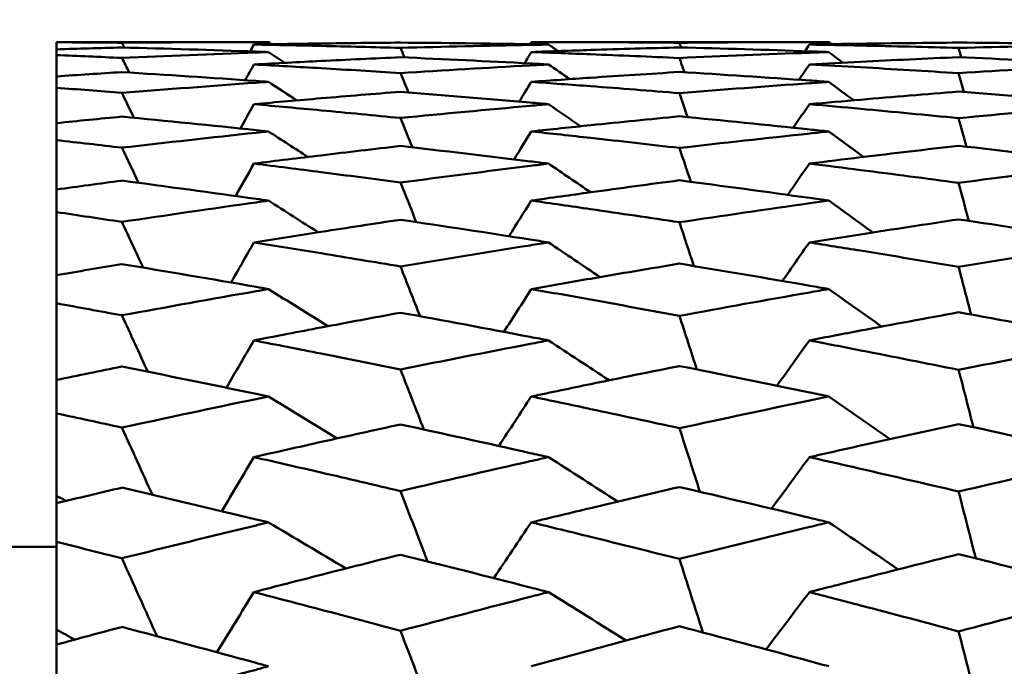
# Model space of a CAD drawing. Header units: millimetres. Extents: x 188 to 1913, y 148 to 2839.
# Tile 164 of 211: x 770.17 to 774.08, y 401.88 to 404.45. Entities that reach past the tile are written whole.
import ezdxf

# ---------------------------------------------------------------- set-up
doc = ezdxf.new("R2010")
doc.units = ezdxf.units.MM
doc.header["$LTSCALE"] = 10
doc.layers.add('Widoczne (ISO)', color=7, linetype='Continuous', lineweight=50)

msp = doc.modelspace()

# ---------------------------------------------------------------- linework, layer by layer
at = {"layer": 'Widoczne (ISO)'}
for p, q in [((770.3188, 404.3574), (770.3188, 404.3566)), ((770.3188, 404.3574), (771.1591, 404.3574)), ((770.3188, 404.3285), (770.3188, 404.3566)), ((772.2018, 404.3574), (773.3816, 404.3574)), ((770.3188, 404.3285), (770.3188, 404.3058)), ((770.3188, 404.2215), (770.3188, 404.3058)), ((770.3188, 404.2215), (770.3188, 404.1763)), ((770.3188, 404.0361), (770.3188, 404.1763)), ((770.3188, 404.0361), (770.3188, 403.9686)), ((770.3188, 403.7731), (770.3188, 403.9686)), ((770.3188, 403.7731), (770.3188, 403.6834)), ((770.3188, 403.4335), (770.3188, 403.6834)), ((770.3188, 403.4335), (770.3188, 403.322)), ((770.3188, 403.0186), (770.3188, 403.322)), ((770.3188, 403.0186), (770.3188, 402.8858)), ((770.3188, 402.5596), (770.3188, 402.8858)), ((770.3188, 402.53), (770.3188, 402.5596)), ((770.3188, 402.53), (770.3188, 402.3764)), ((769.3188, 402.3574), (770.3188, 402.3574)), ((770.3188, 402.0291), (770.3188, 402.3764)), ((770.3188, 401.9697), (770.3188, 402.0291)), ((770.3188, 401.9697), (770.3188, 401.796))]:
    msp.add_line(p, q, dxfattribs=at)
msp.add_circle((807.3512, 384.3574), 50, dxfattribs=at)
for points, knots in [([(770.3188, 404.3566), (770.4047, 404.3562), (770.4906, 404.3555), (770.577, 404.3547), (770.5776, 404.3547), (770.5781, 404.3547)], [0, 0, 0, 0, 0.02969567, 0.02969567, 0.02988021, 0.02988021, 0.02988021, 0.02988021]), ([(770.5781, 404.3547), (770.7554, 404.3564), (770.9327, 404.3573), (771.1264, 404.3574), (771.1428, 404.3574), (771.1591, 404.3574)], [0.0297954, 0.0297954, 0.0297954, 0.0297954, 0.09092493, 0.09092493, 0.09655955, 0.09655955, 0.09655955, 0.09655955]), ([(771.6827, 404.3552), (771.5779, 404.3543), (771.473, 404.3532), (771.2793, 404.3505), (771.1903, 404.3491), (771.1014, 404.3475)], [0.02528165, 0.02528165, 0.02528165, 0.02528165, 0.06150593, 0.06150593, 0.09223152, 0.09223152, 0.09223152, 0.09223152]), ([(771.1014, 404.3475), (771.1903, 404.3459), (771.2792, 404.3442), (771.473, 404.3398), (771.5779, 404.3372), (771.6827, 404.3344)], [0.03078053, 0.03078053, 0.03078053, 0.03078053, 0.06149921, 0.06149921, 0.09773041, 0.09773041, 0.09773041, 0.09773041]), ([(772.2701, 404.3475), (772.246, 404.348), (772.2218, 404.3484), (772.026, 404.3516), (771.8544, 404.3538), (771.6827, 404.3552)], [0.0806421, 0.0806421, 0.0806421, 0.0806421, 0.08897282, 0.08897282, 0.14811965, 0.14811965, 0.14811965, 0.14811965]), ([(771.6827, 404.3344), (771.8543, 404.339), (772.0258, 404.343), (772.2216, 404.3467), (772.2459, 404.3471), (772.2701, 404.3475)], [0.02983351, 0.02983351, 0.02983351, 0.02983351, 0.0889495, 0.0889495, 0.09731113, 0.09731113, 0.09731113, 0.09731113]), ([(772.2018, 404.3574), (772.2803, 404.3574), (772.3587, 404.3573), (772.5545, 404.3565), (772.6719, 404.3557), (772.7893, 404.3546)], [0.03448054, 0.03448054, 0.03448054, 0.03448054, 0.06157222, 0.06157222, 0.10209717, 0.10209717, 0.10209717, 0.10209717]), ([(772.7893, 404.3546), (772.9615, 404.3562), (773.1337, 404.3572), (773.3311, 404.3574), (773.3563, 404.3574), (773.3816, 404.3574)], [0.02530969, 0.02530969, 0.02530969, 0.02530969, 0.08465152, 0.08465152, 0.09334823, 0.09334823, 0.09334823, 0.09334823]), ([(773.8967, 404.3553), (773.767, 404.3542), (773.6373, 404.3527), (773.4399, 404.3499), (773.3722, 404.3488), (773.3046, 404.3475)], [0.01681985, 0.01681985, 0.01681985, 0.01681985, 0.06159108, 0.06159108, 0.08495433, 0.08495433, 0.08495433, 0.08495433]), ([(773.3046, 404.3475), (773.3722, 404.3463), (773.4399, 404.345), (773.6373, 404.3408), (773.767, 404.3377), (773.8967, 404.3341)], [0.03825175, 0.03825175, 0.03825175, 0.03825175, 0.06160817, 0.06160817, 0.10638617, 0.10638617, 0.10638617, 0.10638617]), ([(774.4925, 404.3475), (774.467, 404.348), (774.4415, 404.3484), (774.2429, 404.3517), (774.0698, 404.3539), (773.8967, 404.3553)], [0.07138254, 0.07138254, 0.07138254, 0.07138254, 0.08018544, 0.08018544, 0.13983561, 0.13983561, 0.13983561, 0.13983561]), ([(773.8967, 404.3341), (774.0697, 404.3388), (774.2427, 404.3428), (774.4413, 404.3466), (774.4669, 404.3471), (774.4925, 404.3475)], [0.02053386, 0.02053386, 0.02053386, 0.02053386, 0.08016461, 0.08016461, 0.08898694, 0.08898694, 0.08898694, 0.08898694]), ([(770.5781, 404.3359), (770.5776, 404.3359), (770.577, 404.3359), (770.4906, 404.3336), (770.4047, 404.3311), (770.3188, 404.3285)], [0.02951568, 0.02951568, 0.02951568, 0.02951568, 0.02969929, 0.02969929, 0.05939589, 0.05939589, 0.05939589, 0.05939589]), ([(771.1591, 404.3179), (771.1429, 404.3185), (771.1267, 404.3191), (770.933, 404.3258), (770.7555, 404.3312), (770.5781, 404.3359)], [0.0853813, 0.0853813, 0.0853813, 0.0853813, 0.09097809, 0.09097809, 0.15214536, 0.15214536, 0.15214536, 0.15214536]), ([(770.5781, 404.2946), (770.7554, 404.3025), (770.9327, 404.3097), (771.1264, 404.3168), (771.1428, 404.3174), (771.1591, 404.3179)], [0.0297954, 0.0297954, 0.0297954, 0.0297954, 0.09092493, 0.09092493, 0.09655955, 0.09655955, 0.09655955, 0.09655955]), ([(772.7893, 404.3362), (772.6719, 404.3331), (772.5546, 404.3297), (772.3587, 404.3234), (772.2803, 404.3208), (772.2018, 404.3179)], [0.02104899, 0.02104899, 0.02104899, 0.02104899, 0.0615671, 0.0615671, 0.08866561, 0.08866561, 0.08866561, 0.08866561]), ([(772.2018, 404.3179), (772.2803, 404.3151), (772.3587, 404.3122), (772.5545, 404.3044), (772.6719, 404.2994), (772.7893, 404.2941)], [0.03448054, 0.03448054, 0.03448054, 0.03448054, 0.06157222, 0.06157222, 0.10209717, 0.10209717, 0.10209717, 0.10209717]), ([(773.3816, 404.3179), (773.3564, 404.3188), (773.3312, 404.3197), (773.1338, 404.3265), (772.9615, 404.3317), (772.7893, 404.3362)], [0.07597559, 0.07597559, 0.07597559, 0.07597559, 0.08464777, 0.08464777, 0.14401425, 0.14401425, 0.14401425, 0.14401425]), ([(772.7893, 404.2941), (772.9615, 404.3019), (773.1337, 404.3089), (773.3311, 404.3161), (773.3563, 404.317), (773.3816, 404.3179)], [0.02530969, 0.02530969, 0.02530969, 0.02530969, 0.08465152, 0.08465152, 0.09334823, 0.09334823, 0.09334823, 0.09334823]), ([(770.3188, 404.3058), (770.4047, 404.3023), (770.4906, 404.2986), (770.577, 404.2946), (770.5776, 404.2946), (770.5781, 404.2946)], [0, 0, 0, 0, 0.02969567, 0.02969567, 0.02988021, 0.02988021, 0.02988021, 0.02988021]), ([(771.6827, 404.2972), (771.5779, 404.2925), (771.473, 404.2876), (771.2793, 404.278), (771.1903, 404.2734), (771.1014, 404.2686)], [0.02528165, 0.02528165, 0.02528165, 0.02528165, 0.06150593, 0.06150593, 0.09223152, 0.09223152, 0.09223152, 0.09223152]), ([(772.2701, 404.2686), (772.246, 404.2699), (772.2218, 404.2712), (772.026, 404.2814), (771.8544, 404.2896), (771.6827, 404.2972)], [0.0806421, 0.0806421, 0.0806421, 0.0806421, 0.08897282, 0.08897282, 0.14811965, 0.14811965, 0.14811965, 0.14811965]), ([(773.8967, 404.2975), (773.767, 404.2918), (773.6373, 404.2857), (773.4399, 404.2758), (773.3722, 404.2723), (773.3046, 404.2686)], [0.01681985, 0.01681985, 0.01681985, 0.01681985, 0.06159108, 0.06159108, 0.08495433, 0.08495433, 0.08495433, 0.08495433]), ([(774.4925, 404.2686), (774.467, 404.27), (774.4415, 404.2714), (774.2429, 404.2817), (774.0698, 404.29), (773.8967, 404.2975)], [0.07138254, 0.07138254, 0.07138254, 0.07138254, 0.08018544, 0.08018544, 0.13983561, 0.13983561, 0.13983561, 0.13983561]), ([(770.5781, 404.2382), (770.5776, 404.2382), (770.577, 404.2382), (770.4906, 404.2328), (770.4047, 404.2272), (770.3188, 404.2215)], [0.02951568, 0.02951568, 0.02951568, 0.02951568, 0.02969929, 0.02969929, 0.05939589, 0.05939589, 0.05939589, 0.05939589]), ([(771.1591, 404.1997), (771.1429, 404.2009), (771.1267, 404.202), (770.933, 404.2156), (770.7555, 404.2273), (770.5781, 404.2382)], [0.0853813, 0.0853813, 0.0853813, 0.0853813, 0.09097809, 0.09097809, 0.15214536, 0.15214536, 0.15214536, 0.15214536]), ([(771.1014, 404.2686), (771.1903, 404.2639), (771.2792, 404.2589), (771.473, 404.2476), (771.5779, 404.2413), (771.6827, 404.2346)], [0.03078053, 0.03078053, 0.03078053, 0.03078053, 0.06149921, 0.06149921, 0.09773041, 0.09773041, 0.09773041, 0.09773041]), ([(771.6827, 404.2346), (771.8543, 404.2454), (772.0258, 404.2554), (772.2216, 404.2661), (772.2459, 404.2674), (772.2701, 404.2686)], [0.02983351, 0.02983351, 0.02983351, 0.02983351, 0.0889495, 0.0889495, 0.09731113, 0.09731113, 0.09731113, 0.09731113]), ([(772.7893, 404.2389), (772.6719, 404.2316), (772.5546, 404.224), (772.3587, 404.2108), (772.2803, 404.2053), (772.2018, 404.1997)], [0.02104899, 0.02104899, 0.02104899, 0.02104899, 0.0615671, 0.0615671, 0.08866561, 0.08866561, 0.08866561, 0.08866561]), ([(773.3816, 404.1997), (773.3564, 404.2015), (773.3312, 404.2033), (773.1338, 404.217), (772.9615, 404.2283), (772.7893, 404.2389)], [0.07597559, 0.07597559, 0.07597559, 0.07597559, 0.08464777, 0.08464777, 0.14401425, 0.14401425, 0.14401425, 0.14401425]), ([(773.3046, 404.2686), (773.3722, 404.265), (773.4399, 404.2613), (773.6373, 404.2501), (773.767, 404.2423), (773.8967, 404.2341)], [0.03825175, 0.03825175, 0.03825175, 0.03825175, 0.06160817, 0.06160817, 0.10638617, 0.10638617, 0.10638617, 0.10638617]), ([(773.8967, 404.2341), (774.0697, 404.245), (774.2427, 404.2551), (774.4413, 404.2659), (774.4669, 404.2673), (774.4925, 404.2686)], [0.02053386, 0.02053386, 0.02053386, 0.02053386, 0.08016461, 0.08016461, 0.08898694, 0.08898694, 0.08898694, 0.08898694]), ([(770.5781, 404.1558), (770.7554, 404.17), (770.9327, 404.1835), (771.1264, 404.1974), (771.1428, 404.1985), (771.1591, 404.1997)], [0.0297954, 0.0297954, 0.0297954, 0.0297954, 0.09092493, 0.09092493, 0.09655955, 0.09655955, 0.09655955, 0.09655955]), ([(772.2018, 404.1997), (772.2803, 404.1941), (772.3587, 404.1883), (772.5545, 404.1736), (772.6719, 404.1644), (772.7893, 404.155)], [0.03448054, 0.03448054, 0.03448054, 0.03448054, 0.06157222, 0.06157222, 0.10209717, 0.10209717, 0.10209717, 0.10209717]), ([(772.7893, 404.155), (772.9615, 404.1688), (773.1337, 404.1819), (773.3311, 404.1961), (773.3563, 404.1979), (773.3816, 404.1997)], [0.02530969, 0.02530969, 0.02530969, 0.02530969, 0.08465152, 0.08465152, 0.09334823, 0.09334823, 0.09334823, 0.09334823]), ([(770.3188, 404.1763), (770.4047, 404.1697), (770.4906, 404.1629), (770.577, 404.1559), (770.5776, 404.1558), (770.5781, 404.1558)], [0, 0, 0, 0, 0.02969567, 0.02969567, 0.02988021, 0.02988021, 0.02988021, 0.02988021]), ([(771.6827, 404.1604), (771.5779, 404.152), (771.473, 404.1434), (771.2793, 404.1269), (771.1903, 404.1191), (771.1014, 404.1112)], [0.02528165, 0.02528165, 0.02528165, 0.02528165, 0.06150593, 0.06150593, 0.09223152, 0.09223152, 0.09223152, 0.09223152]), ([(772.2701, 404.1112), (772.246, 404.1133), (772.2218, 404.1154), (772.026, 404.1325), (771.8544, 404.1468), (771.6827, 404.1604)], [0.0806421, 0.0806421, 0.0806421, 0.0806421, 0.08897282, 0.08897282, 0.14811965, 0.14811965, 0.14811965, 0.14811965]), ([(773.8967, 404.1611), (773.767, 404.1508), (773.6373, 404.1401), (773.4399, 404.1231), (773.3722, 404.1172), (773.3046, 404.1112)], [0.01681985, 0.01681985, 0.01681985, 0.01681985, 0.06159108, 0.06159108, 0.08495433, 0.08495433, 0.08495433, 0.08495433]), ([(774.4925, 404.1112), (774.467, 404.1134), (774.4415, 404.1157), (774.2429, 404.133), (774.0698, 404.1474), (773.8967, 404.1611)], [0.07138254, 0.07138254, 0.07138254, 0.07138254, 0.08018544, 0.08018544, 0.13983561, 0.13983561, 0.13983561, 0.13983561]), ([(771.1014, 404.1112), (771.1903, 404.1032), (771.2792, 404.0951), (771.473, 404.0769), (771.5779, 404.0668), (771.6827, 404.0565)], [0.03078053, 0.03078053, 0.03078053, 0.03078053, 0.06149921, 0.06149921, 0.09773041, 0.09773041, 0.09773041, 0.09773041]), ([(771.6827, 404.0565), (771.8543, 404.0733), (772.0258, 404.0893), (772.2216, 404.1069), (772.2459, 404.109), (772.2701, 404.1112)], [0.02983351, 0.02983351, 0.02983351, 0.02983351, 0.0889495, 0.0889495, 0.09731113, 0.09731113, 0.09731113, 0.09731113]), ([(773.3046, 404.1112), (773.3722, 404.1052), (773.4399, 404.099), (773.6373, 404.0808), (773.767, 404.0684), (773.8967, 404.0557)], [0.03825175, 0.03825175, 0.03825175, 0.03825175, 0.06160817, 0.06160817, 0.10638617, 0.10638617, 0.10638617, 0.10638617]), ([(773.8967, 404.0557), (774.0697, 404.0726), (774.2427, 404.0888), (774.4413, 404.1066), (774.4669, 404.1089), (774.4925, 404.1112)], [0.02053386, 0.02053386, 0.02053386, 0.02053386, 0.08016461, 0.08016461, 0.08898694, 0.08898694, 0.08898694, 0.08898694]), ([(770.5781, 404.0621), (770.5776, 404.0621), (770.577, 404.062), (770.4906, 404.0535), (770.4047, 404.0449), (770.3188, 404.0361)], [0.02951568, 0.02951568, 0.02951568, 0.02951568, 0.02969929, 0.02969929, 0.05939589, 0.05939589, 0.05939589, 0.05939589]), ([(771.1591, 404.0032), (771.1429, 404.0049), (771.1267, 404.0066), (770.933, 404.027), (770.7555, 404.0449), (770.5781, 404.0621)], [0.0853813, 0.0853813, 0.0853813, 0.0853813, 0.09097809, 0.09097809, 0.15214536, 0.15214536, 0.15214536, 0.15214536]), ([(772.7893, 404.0631), (772.6719, 404.0517), (772.5546, 404.04), (772.3587, 404.0198), (772.2803, 404.0115), (772.2018, 404.0032)], [0.02104899, 0.02104899, 0.02104899, 0.02104899, 0.0615671, 0.0615671, 0.08866561, 0.08866561, 0.08866561, 0.08866561]), ([(773.3816, 404.0032), (773.3564, 404.0058), (773.3312, 404.0085), (773.1338, 404.0292), (772.9615, 404.0465), (772.7893, 404.0631)], [0.07597559, 0.07597559, 0.07597559, 0.07597559, 0.08464777, 0.08464777, 0.14401425, 0.14401425, 0.14401425, 0.14401425]), ([(770.5781, 403.9389), (770.7554, 403.9593), (770.9327, 403.979), (771.1264, 403.9997), (771.1428, 404.0014), (771.1591, 404.0032)], [0.0297954, 0.0297954, 0.0297954, 0.0297954, 0.09092493, 0.09092493, 0.09655955, 0.09655955, 0.09655955, 0.09655955]), ([(772.2018, 404.0032), (772.2803, 403.9948), (772.3587, 403.9862), (772.5545, 403.9646), (772.6719, 403.9513), (772.7893, 403.9377)], [0.03448054, 0.03448054, 0.03448054, 0.03448054, 0.06157222, 0.06157222, 0.10209717, 0.10209717, 0.10209717, 0.10209717]), ([(772.7893, 403.9377), (772.9615, 403.9575), (773.1337, 403.9766), (773.3311, 403.9978), (773.3563, 404.0005), (773.3816, 404.0032)], [0.02530969, 0.02530969, 0.02530969, 0.02530969, 0.08465152, 0.08465152, 0.09334823, 0.09334823, 0.09334823, 0.09334823]), ([(770.3188, 403.9686), (770.4047, 403.9589), (770.4906, 403.9491), (770.577, 403.939), (770.5776, 403.9389), (770.5781, 403.9389)], [0, 0, 0, 0, 0.02969567, 0.02969567, 0.02988021, 0.02988021, 0.02988021, 0.02988021]), ([(771.6827, 403.9455), (771.5779, 403.9334), (771.473, 403.9211), (771.2793, 403.8977), (771.1903, 403.8868), (771.1014, 403.8757)], [0.02528165, 0.02528165, 0.02528165, 0.02528165, 0.06150593, 0.06150593, 0.09223152, 0.09223152, 0.09223152, 0.09223152]), ([(772.2701, 403.8757), (772.246, 403.8787), (772.2218, 403.8817), (772.026, 403.9056), (771.8544, 403.9259), (771.6827, 403.9455)], [0.0806421, 0.0806421, 0.0806421, 0.0806421, 0.08897282, 0.08897282, 0.14811965, 0.14811965, 0.14811965, 0.14811965]), ([(773.8967, 403.9465), (773.767, 403.9316), (773.6373, 403.9163), (773.4399, 403.8924), (773.3722, 403.8842), (773.3046, 403.8757)], [0.01681985, 0.01681985, 0.01681985, 0.01681985, 0.06159108, 0.06159108, 0.08495433, 0.08495433, 0.08495433, 0.08495433]), ([(774.4925, 403.8757), (774.467, 403.8789), (774.4415, 403.882), (774.2429, 403.9063), (774.0698, 403.9268), (773.8967, 403.9465)], [0.07138254, 0.07138254, 0.07138254, 0.07138254, 0.08018544, 0.08018544, 0.13983561, 0.13983561, 0.13983561, 0.13983561]), ([(771.1014, 403.8757), (771.1903, 403.8647), (771.2792, 403.8534), (771.473, 403.8284), (771.5779, 403.8146), (771.6827, 403.8006)], [0.03078053, 0.03078053, 0.03078053, 0.03078053, 0.06149921, 0.06149921, 0.09773041, 0.09773041, 0.09773041, 0.09773041]), ([(771.6827, 403.8006), (771.8543, 403.8233), (772.0258, 403.8454), (772.2216, 403.8697), (772.2459, 403.8728), (772.2701, 403.8757)], [0.02983351, 0.02983351, 0.02983351, 0.02983351, 0.0889495, 0.0889495, 0.09731113, 0.09731113, 0.09731113, 0.09731113]), ([(773.3046, 403.8757), (773.3722, 403.8673), (773.4399, 403.8588), (773.6373, 403.8337), (773.767, 403.8168), (773.8967, 403.7995)], [0.03825175, 0.03825175, 0.03825175, 0.03825175, 0.06160817, 0.06160817, 0.10638617, 0.10638617, 0.10638617, 0.10638617]), ([(773.8967, 403.7995), (774.0697, 403.8224), (774.2427, 403.8447), (774.4413, 403.8694), (774.4669, 403.8726), (774.4925, 403.8757)], [0.02053386, 0.02053386, 0.02053386, 0.02053386, 0.08016461, 0.08016461, 0.08898694, 0.08898694, 0.08898694, 0.08898694]), ([(770.5781, 403.8082), (770.5776, 403.8082), (770.577, 403.8081), (770.4906, 403.7966), (770.4047, 403.7849), (770.3188, 403.7731)], [0.02951568, 0.02951568, 0.02951568, 0.02951568, 0.02969929, 0.02969929, 0.05939589, 0.05939589, 0.05939589, 0.05939589]), ([(771.1591, 403.7291), (771.1429, 403.7314), (771.1267, 403.7336), (770.933, 403.7607), (770.7555, 403.7849), (770.5781, 403.8082)], [0.0853813, 0.0853813, 0.0853813, 0.0853813, 0.09097809, 0.09097809, 0.15214536, 0.15214536, 0.15214536, 0.15214536]), ([(772.7893, 403.8096), (772.6719, 403.7941), (772.5546, 403.7782), (772.3587, 403.7512), (772.2803, 403.7402), (772.2018, 403.7291)], [0.02104899, 0.02104899, 0.02104899, 0.02104899, 0.0615671, 0.0615671, 0.08866561, 0.08866561, 0.08866561, 0.08866561]), ([(773.3816, 403.7291), (773.3564, 403.7326), (773.3312, 403.7361), (773.1338, 403.7637), (772.9615, 403.787), (772.7893, 403.8096)], [0.07597559, 0.07597559, 0.07597559, 0.07597559, 0.08464777, 0.08464777, 0.14401425, 0.14401425, 0.14401425, 0.14401425]), ([(770.5781, 403.6447), (770.7554, 403.6712), (770.9327, 403.6971), (771.1264, 403.7245), (771.1428, 403.7268), (771.1591, 403.7291)], [0.0297954, 0.0297954, 0.0297954, 0.0297954, 0.09092493, 0.09092493, 0.09655955, 0.09655955, 0.09655955, 0.09655955]), ([(772.2018, 403.7291), (772.2803, 403.7179), (772.3587, 403.7067), (772.5545, 403.6782), (772.6719, 403.6608), (772.7893, 403.6431)], [0.03448054, 0.03448054, 0.03448054, 0.03448054, 0.06157222, 0.06157222, 0.10209717, 0.10209717, 0.10209717, 0.10209717]), ([(772.7893, 403.6431), (772.9615, 403.6689), (773.1337, 403.694), (773.3311, 403.722), (773.3563, 403.7255), (773.3816, 403.7291)], [0.02530969, 0.02530969, 0.02530969, 0.02530969, 0.08465152, 0.08465152, 0.09334823, 0.09334823, 0.09334823, 0.09334823]), ([(770.3188, 403.6834), (770.4047, 403.6708), (770.4906, 403.6579), (770.577, 403.6448), (770.5776, 403.6448), (770.5781, 403.6447)], [0, 0, 0, 0, 0.02969567, 0.02969567, 0.02988021, 0.02988021, 0.02988021, 0.02988021]), ([(771.6827, 403.6533), (771.5779, 403.6375), (771.473, 403.6215), (771.2793, 403.5915), (771.1903, 403.5775), (771.1014, 403.5633)], [0.02528165, 0.02528165, 0.02528165, 0.02528165, 0.06150593, 0.06150593, 0.09223152, 0.09223152, 0.09223152, 0.09223152]), ([(772.2701, 403.5633), (772.246, 403.5671), (772.2218, 403.5709), (772.026, 403.6016), (771.8544, 403.6278), (771.6827, 403.6533)], [0.0806421, 0.0806421, 0.0806421, 0.0806421, 0.08897282, 0.08897282, 0.14811965, 0.14811965, 0.14811965, 0.14811965]), ([(773.8967, 403.6546), (773.767, 403.6352), (773.6373, 403.6154), (773.4399, 403.5847), (773.3722, 403.574), (773.3046, 403.5633)], [0.01681985, 0.01681985, 0.01681985, 0.01681985, 0.06159108, 0.06159108, 0.08495433, 0.08495433, 0.08495433, 0.08495433]), ([(774.4925, 403.5633), (774.467, 403.5673), (774.4415, 403.5713), (774.2429, 403.6024), (774.0698, 403.6289), (773.8967, 403.6546)], [0.07138254, 0.07138254, 0.07138254, 0.07138254, 0.08018544, 0.08018544, 0.13983561, 0.13983561, 0.13983561, 0.13983561]), ([(771.1014, 403.5633), (771.1903, 403.5491), (771.2792, 403.5347), (771.473, 403.503), (771.5779, 403.4856), (771.6827, 403.468)], [0.03078053, 0.03078053, 0.03078053, 0.03078053, 0.06149921, 0.06149921, 0.09773041, 0.09773041, 0.09773041, 0.09773041]), ([(771.6827, 403.468), (771.8543, 403.4966), (772.0258, 403.5245), (772.2216, 403.5556), (772.2459, 403.5595), (772.2701, 403.5633)], [0.02983351, 0.02983351, 0.02983351, 0.02983351, 0.0889495, 0.0889495, 0.09731113, 0.09731113, 0.09731113, 0.09731113]), ([(773.3046, 403.5633), (773.3722, 403.5525), (773.4399, 403.5417), (773.6373, 403.5097), (773.767, 403.4883), (773.8967, 403.4665)], [0.03825175, 0.03825175, 0.03825175, 0.03825175, 0.06160817, 0.06160817, 0.10638617, 0.10638617, 0.10638617, 0.10638617]), ([(773.8967, 403.4665), (774.0697, 403.4954), (774.2427, 403.5236), (774.4413, 403.5552), (774.4669, 403.5592), (774.4925, 403.5633)], [0.02053386, 0.02053386, 0.02053386, 0.02053386, 0.08016461, 0.08016461, 0.08898694, 0.08898694, 0.08898694, 0.08898694]), ([(770.5781, 403.4776), (770.5776, 403.4775), (770.577, 403.4774), (770.4906, 403.4629), (770.4047, 403.4483), (770.3188, 403.4335)], [0.02951568, 0.02951568, 0.02951568, 0.02951568, 0.02969929, 0.02969929, 0.05939589, 0.05939589, 0.05939589, 0.05939589]), ([(771.1591, 403.3785), (771.1429, 403.3814), (771.1267, 403.3842), (770.933, 403.4179), (770.7555, 403.4481), (770.5781, 403.4776)], [0.0853813, 0.0853813, 0.0853813, 0.0853813, 0.09097809, 0.09097809, 0.15214536, 0.15214536, 0.15214536, 0.15214536]), ([(772.7893, 403.4793), (772.6719, 403.4597), (772.5546, 403.4398), (772.3587, 403.4061), (772.2803, 403.3924), (772.2018, 403.3785)], [0.02104899, 0.02104899, 0.02104899, 0.02104899, 0.0615671, 0.0615671, 0.08866561, 0.08866561, 0.08866561, 0.08866561]), ([(773.3816, 403.3785), (773.3564, 403.3829), (773.3312, 403.3873), (773.1338, 403.4216), (772.9615, 403.4508), (772.7893, 403.4793)], [0.07597559, 0.07597559, 0.07597559, 0.07597559, 0.08464777, 0.08464777, 0.14401425, 0.14401425, 0.14401425, 0.14401425]), ([(770.5781, 403.2744), (770.7554, 403.3069), (770.9327, 403.3388), (771.1264, 403.3728), (771.1428, 403.3757), (771.1591, 403.3785)], [0.0297954, 0.0297954, 0.0297954, 0.0297954, 0.09092493, 0.09092493, 0.09655955, 0.09655955, 0.09655955, 0.09655955]), ([(772.2018, 403.3785), (772.2803, 403.3647), (772.3587, 403.3507), (772.5545, 403.3155), (772.6719, 403.2941), (772.7893, 403.2724)], [0.03448054, 0.03448054, 0.03448054, 0.03448054, 0.06157222, 0.06157222, 0.10209717, 0.10209717, 0.10209717, 0.10209717]), ([(772.7893, 403.2724), (772.9615, 403.304), (773.1337, 403.335), (773.3311, 403.3697), (773.3563, 403.3741), (773.3816, 403.3785)], [0.02530969, 0.02530969, 0.02530969, 0.02530969, 0.08465152, 0.08465152, 0.09334823, 0.09334823, 0.09334823, 0.09334823]), ([(770.3188, 403.322), (770.4047, 403.3064), (770.4906, 403.2906), (770.577, 403.2745), (770.5776, 403.2744), (770.5781, 403.2744)], [0, 0, 0, 0, 0.02969567, 0.02969567, 0.02988021, 0.02988021, 0.02988021, 0.02988021]), ([(771.6827, 403.2849), (771.5779, 403.2656), (771.473, 403.246), (771.2793, 403.2093), (771.1903, 403.1922), (771.1014, 403.175)], [0.02528165, 0.02528165, 0.02528165, 0.02528165, 0.06150593, 0.06150593, 0.09223152, 0.09223152, 0.09223152, 0.09223152]), ([(772.2701, 403.175), (772.246, 403.1797), (772.2218, 403.1843), (772.026, 403.2216), (771.8544, 403.2536), (771.6827, 403.2849)], [0.0806421, 0.0806421, 0.0806421, 0.0806421, 0.08897282, 0.08897282, 0.14811965, 0.14811965, 0.14811965, 0.14811965]), ([(773.8967, 403.2865), (773.767, 403.2627), (773.6373, 403.2385), (773.4399, 403.201), (773.3722, 403.1881), (773.3046, 403.175)], [0.01681985, 0.01681985, 0.01681985, 0.01681985, 0.06159108, 0.06159108, 0.08495433, 0.08495433, 0.08495433, 0.08495433]), ([(774.4925, 403.175), (774.467, 403.1799), (774.4415, 403.1848), (774.2429, 403.2226), (774.0698, 403.2549), (773.8967, 403.2865)], [0.07138254, 0.07138254, 0.07138254, 0.07138254, 0.08018544, 0.08018544, 0.13983561, 0.13983561, 0.13983561, 0.13983561]), ([(771.1014, 403.175), (771.1903, 403.1578), (771.2792, 403.1404), (771.473, 403.1021), (771.5779, 403.0811), (771.6827, 403.0599)], [0.03078053, 0.03078053, 0.03078053, 0.03078053, 0.06149921, 0.06149921, 0.09773041, 0.09773041, 0.09773041, 0.09773041]), ([(771.6827, 403.0599), (771.8543, 403.0943), (772.0258, 403.128), (772.2216, 403.1657), (772.2459, 403.1704), (772.2701, 403.175)], [0.02983351, 0.02983351, 0.02983351, 0.02983351, 0.0889495, 0.0889495, 0.09731113, 0.09731113, 0.09731113, 0.09731113]), ([(773.3046, 403.175), (773.3722, 403.162), (773.4399, 403.1488), (773.6373, 403.1102), (773.767, 403.0844), (773.8967, 403.0582)], [0.03825175, 0.03825175, 0.03825175, 0.03825175, 0.06160817, 0.06160817, 0.10638617, 0.10638617, 0.10638617, 0.10638617]), ([(773.8967, 403.0582), (774.0697, 403.0929), (774.2427, 403.1269), (774.4413, 403.1652), (774.4669, 403.1701), (774.4925, 403.175)], [0.02053386, 0.02053386, 0.02053386, 0.02053386, 0.08016461, 0.08016461, 0.08898694, 0.08898694, 0.08898694, 0.08898694]), ([(770.5781, 403.0715), (770.5776, 403.0714), (770.577, 403.0713), (770.4906, 403.0538), (770.4047, 403.0363), (770.3188, 403.0186)], [0.02951568, 0.02951568, 0.02951568, 0.02951568, 0.02969929, 0.02969929, 0.05939589, 0.05939589, 0.05939589, 0.05939589]), ([(771.1591, 402.9529), (771.1429, 402.9563), (771.1267, 402.9597), (770.933, 402.9999), (770.7555, 403.036), (770.5781, 403.0715)], [0.0853813, 0.0853813, 0.0853813, 0.0853813, 0.09097809, 0.09097809, 0.15214536, 0.15214536, 0.15214536, 0.15214536]), ([(772.7893, 403.0736), (772.6719, 403.05), (772.5546, 403.0261), (772.3587, 402.9857), (772.2803, 402.9694), (772.2018, 402.9529)], [0.02104899, 0.02104899, 0.02104899, 0.02104899, 0.0615671, 0.0615671, 0.08866561, 0.08866561, 0.08866561, 0.08866561]), ([(773.3816, 402.9529), (773.3564, 402.9582), (773.3312, 402.9634), (773.1338, 403.0043), (772.9615, 403.0393), (772.7893, 403.0736)], [0.07597559, 0.07597559, 0.07597559, 0.07597559, 0.08464777, 0.08464777, 0.14401425, 0.14401425, 0.14401425, 0.14401425]), ([(770.5781, 402.8294), (770.7554, 402.8679), (770.9327, 402.9056), (771.1264, 402.9461), (771.1428, 402.9495), (771.1591, 402.9529)], [0.0297954, 0.0297954, 0.0297954, 0.0297954, 0.09092493, 0.09092493, 0.09655955, 0.09655955, 0.09655955, 0.09655955]), ([(772.2018, 402.9529), (772.2803, 402.9365), (772.3587, 402.9199), (772.5545, 402.8781), (772.6719, 402.8527), (772.7893, 402.8271)], [0.03448054, 0.03448054, 0.03448054, 0.03448054, 0.06157222, 0.06157222, 0.10209717, 0.10209717, 0.10209717, 0.10209717]), ([(772.7893, 402.8271), (772.9615, 402.8644), (773.1337, 402.9011), (773.3311, 402.9424), (773.3563, 402.9477), (773.3816, 402.9529)], [0.02530969, 0.02530969, 0.02530969, 0.02530969, 0.08465152, 0.08465152, 0.09334823, 0.09334823, 0.09334823, 0.09334823]), ([(770.3188, 402.8858), (770.4047, 402.8673), (770.4906, 402.8486), (770.577, 402.8296), (770.5776, 402.8295), (770.5781, 402.8294)], [0, 0, 0, 0, 0.02969567, 0.02969567, 0.02988021, 0.02988021, 0.02988021, 0.02988021]), ([(771.6827, 402.8419), (771.5779, 402.819), (771.473, 402.7959), (771.2793, 402.7527), (771.1903, 402.7327), (771.1014, 402.7125)], [0.02528165, 0.02528165, 0.02528165, 0.02528165, 0.06150593, 0.06150593, 0.09223152, 0.09223152, 0.09223152, 0.09223152]), ([(772.2701, 402.7125), (772.246, 402.7179), (772.2218, 402.7233), (772.026, 402.7671), (771.8544, 402.8048), (771.6827, 402.8419)], [0.0806421, 0.0806421, 0.0806421, 0.0806421, 0.08897282, 0.08897282, 0.14811965, 0.14811965, 0.14811965, 0.14811965]), ([(773.8967, 402.8437), (773.767, 402.8156), (773.6373, 402.787), (773.4399, 402.743), (773.3722, 402.7278), (773.3046, 402.7125)], [0.01681985, 0.01681985, 0.01681985, 0.01681985, 0.06159108, 0.06159108, 0.08495433, 0.08495433, 0.08495433, 0.08495433]), ([(774.4925, 402.7125), (774.467, 402.7182), (774.4415, 402.724), (774.2429, 402.7684), (774.0698, 402.8064), (773.8967, 402.8437)], [0.07138254, 0.07138254, 0.07138254, 0.07138254, 0.08018544, 0.08018544, 0.13983561, 0.13983561, 0.13983561, 0.13983561]), ([(771.1014, 402.7125), (771.1903, 402.6923), (771.2792, 402.672), (771.473, 402.6272), (771.5779, 402.6028), (771.6827, 402.5781)], [0.03078053, 0.03078053, 0.03078053, 0.03078053, 0.06149921, 0.06149921, 0.09773041, 0.09773041, 0.09773041, 0.09773041]), ([(771.6827, 402.5781), (771.8543, 402.6181), (772.0258, 402.6574), (772.2216, 402.7016), (772.2459, 402.7071), (772.2701, 402.7125)], [0.02983351, 0.02983351, 0.02983351, 0.02983351, 0.0889495, 0.0889495, 0.09731113, 0.09731113, 0.09731113, 0.09731113]), ([(773.3046, 402.7125), (773.3722, 402.6972), (773.4399, 402.6818), (773.6373, 402.6366), (773.767, 402.6065), (773.8967, 402.5761)], [0.03825175, 0.03825175, 0.03825175, 0.03825175, 0.06160817, 0.06160817, 0.10638617, 0.10638617, 0.10638617, 0.10638617]), ([(773.8967, 402.5761), (774.0697, 402.6164), (774.2427, 402.6561), (774.4413, 402.701), (774.4669, 402.7068), (774.4925, 402.7125)], [0.02053386, 0.02053386, 0.02053386, 0.02053386, 0.08016461, 0.08016461, 0.08898694, 0.08898694, 0.08898694, 0.08898694]), ([(770.5781, 402.5915), (770.5776, 402.5914), (770.577, 402.5913), (770.4906, 402.5709), (770.4047, 402.5505), (770.3188, 402.53)], [0.02951568, 0.02951568, 0.02951568, 0.02951568, 0.02969929, 0.02969929, 0.05939589, 0.05939589, 0.05939589, 0.05939589]), ([(771.1591, 402.454), (771.1429, 402.4579), (771.1267, 402.4618), (770.933, 402.5083), (770.7555, 402.5502), (770.5781, 402.5915)], [0.0853813, 0.0853813, 0.0853813, 0.0853813, 0.09097809, 0.09097809, 0.15214536, 0.15214536, 0.15214536, 0.15214536]), ([(772.7893, 402.594), (772.6719, 402.5665), (772.5546, 402.5388), (772.3587, 402.4919), (772.2803, 402.473), (772.2018, 402.454)], [0.02104899, 0.02104899, 0.02104899, 0.02104899, 0.0615671, 0.0615671, 0.08866561, 0.08866561, 0.08866561, 0.08866561]), ([(773.3816, 402.454), (773.3564, 402.46), (773.3312, 402.4661), (773.1338, 402.5134), (772.9615, 402.554), (772.7893, 402.594)], [0.07597559, 0.07597559, 0.07597559, 0.07597559, 0.08464777, 0.08464777, 0.14401425, 0.14401425, 0.14401425, 0.14401425]), ([(770.5781, 402.3115), (770.7554, 402.3557), (770.9327, 402.3993), (771.1264, 402.4461), (771.1428, 402.45), (771.1591, 402.454)], [0.0297954, 0.0297954, 0.0297954, 0.0297954, 0.09092493, 0.09092493, 0.09655955, 0.09655955, 0.09655955, 0.09655955]), ([(772.2018, 402.454), (772.2803, 402.4349), (772.3587, 402.4157), (772.5545, 402.3675), (772.6719, 402.3383), (772.7893, 402.3089)], [0.03448054, 0.03448054, 0.03448054, 0.03448054, 0.06157222, 0.06157222, 0.10209717, 0.10209717, 0.10209717, 0.10209717]), ([(772.7893, 402.3089), (772.9615, 402.3518), (773.1337, 402.394), (773.3311, 402.4418), (773.3563, 402.4479), (773.3816, 402.454)], [0.02530969, 0.02530969, 0.02530969, 0.02530969, 0.08465152, 0.08465152, 0.09334823, 0.09334823, 0.09334823, 0.09334823]), ([(770.3188, 402.3764), (770.4047, 402.3551), (770.4906, 402.3336), (770.577, 402.3118), (770.5776, 402.3116), (770.5781, 402.3115)], [0, 0, 0, 0, 0.02969567, 0.02969567, 0.02988021, 0.02988021, 0.02988021, 0.02988021]), ([(771.6827, 402.3259), (771.5779, 402.2996), (771.473, 402.273), (771.2793, 402.2235), (771.1903, 402.2006), (771.1014, 402.1775)], [0.02528165, 0.02528165, 0.02528165, 0.02528165, 0.06150593, 0.06150593, 0.09223152, 0.09223152, 0.09223152, 0.09223152]), ([(772.2701, 402.1775), (772.246, 402.1837), (772.2218, 402.1899), (772.026, 402.24), (771.8544, 402.2832), (771.6827, 402.3259)], [0.0806421, 0.0806421, 0.0806421, 0.0806421, 0.08897282, 0.08897282, 0.14811965, 0.14811965, 0.14811965, 0.14811965]), ([(773.8967, 402.328), (773.767, 402.2956), (773.6373, 402.2629), (773.4399, 402.2124), (773.3722, 402.195), (773.3046, 402.1775)], [0.01681985, 0.01681985, 0.01681985, 0.01681985, 0.06159108, 0.06159108, 0.08495433, 0.08495433, 0.08495433, 0.08495433]), ([(774.4925, 402.1775), (774.467, 402.1841), (774.4415, 402.1906), (774.2429, 402.2414), (774.0698, 402.285), (773.8967, 402.328)], [0.07138254, 0.07138254, 0.07138254, 0.07138254, 0.08018544, 0.08018544, 0.13983561, 0.13983561, 0.13983561, 0.13983561]), ([(771.1014, 402.1775), (771.1903, 402.1545), (771.2792, 402.1312), (771.473, 402.0802), (771.5779, 402.0524), (771.6827, 402.0243)], [0.03078053, 0.03078053, 0.03078053, 0.03078053, 0.06149921, 0.06149921, 0.09773041, 0.09773041, 0.09773041, 0.09773041]), ([(771.6827, 402.0243), (771.8543, 402.0698), (772.0258, 402.1146), (772.2216, 402.1651), (772.2459, 402.1713), (772.2701, 402.1775)], [0.02983351, 0.02983351, 0.02983351, 0.02983351, 0.0889495, 0.0889495, 0.09731113, 0.09731113, 0.09731113, 0.09731113]), ([(773.3046, 402.1775), (773.3722, 402.1601), (773.4399, 402.1425), (773.6373, 402.0909), (773.767, 402.0566), (773.8967, 402.022)], [0.03825175, 0.03825175, 0.03825175, 0.03825175, 0.06160817, 0.06160817, 0.10638617, 0.10638617, 0.10638617, 0.10638617]), ([(773.8967, 402.022), (774.0697, 402.0679), (774.2427, 402.1132), (774.4413, 402.1644), (774.4669, 402.171), (774.4925, 402.1775)], [0.02053386, 0.02053386, 0.02053386, 0.02053386, 0.08016461, 0.08016461, 0.08898694, 0.08898694, 0.08898694, 0.08898694]), ([(770.5781, 402.0396), (770.5776, 402.0395), (770.577, 402.0393), (770.4906, 402.0162), (770.4047, 401.993), (770.3188, 401.9697)], [0.02951568, 0.02951568, 0.02951568, 0.02951568, 0.02969929, 0.02969929, 0.05939589, 0.05939589, 0.05939589, 0.05939589]), ([(771.1591, 401.8835), (771.1429, 401.888), (771.1267, 401.8924), (770.933, 401.9451), (770.7555, 401.9927), (770.5781, 402.0396)], [0.0853813, 0.0853813, 0.0853813, 0.0853813, 0.09097809, 0.09097809, 0.15214536, 0.15214536, 0.15214536, 0.15214536]), ([(772.7893, 402.0424), (772.6719, 402.0112), (772.5546, 401.9796), (772.3587, 401.9265), (772.2803, 401.9051), (772.2018, 401.8835)], [0.02104899, 0.02104899, 0.02104899, 0.02104899, 0.0615671, 0.0615671, 0.08866561, 0.08866561, 0.08866561, 0.08866561]), ([(773.3816, 401.8835), (773.3564, 401.8904), (773.3312, 401.8972), (773.1338, 401.9508), (772.9615, 401.9969), (772.7893, 402.0424)], [0.07597559, 0.07597559, 0.07597559, 0.07597559, 0.08464777, 0.08464777, 0.14401425, 0.14401425, 0.14401425, 0.14401425]), ([(770.5781, 401.7228), (770.7554, 401.7726), (770.9327, 401.8217), (771.1264, 401.8746), (771.1428, 401.8791), (771.1591, 401.8835)], [0.0297954, 0.0297954, 0.0297954, 0.0297954, 0.09092493, 0.09092493, 0.09655955, 0.09655955, 0.09655955, 0.09655955])]:
    msp.add_open_spline(points, degree=3, knots=knots, dxfattribs=at)
for points in [[(770.588, 404.3356), (770.5847, 404.342), (770.5814, 404.3483), (770.5781, 404.3547)], [(771.1014, 404.3475), (771.0965, 404.3385), (771.0915, 404.3295), (771.0866, 404.3205)], [(771.1591, 404.3574), (771.1635, 404.3545), (771.1679, 404.3517), (771.1723, 404.3488)], [(772.2018, 404.3574), (772.2001, 404.3545), (772.1983, 404.3517), (772.1966, 404.3488)], [(772.2701, 404.3475), (772.2825, 404.3389), (772.2949, 404.3303), (772.3073, 404.3216)], [(772.7961, 404.336), (772.7938, 404.3422), (772.7915, 404.3484), (772.7893, 404.3546)], [(773.3046, 404.3475), (773.2986, 404.3388), (773.2927, 404.33), (773.2868, 404.3212)], [(773.3816, 404.3574), (773.3853, 404.3546), (773.389, 404.3518), (773.3928, 404.3491)], [(771.1591, 404.3179), (771.1809, 404.3037), (771.2027, 404.2894), (771.2245, 404.2751)], [(771.6992, 404.2964), (771.6937, 404.3091), (771.6882, 404.3217), (771.6827, 404.3344)], [(772.2018, 404.3179), (772.1928, 404.3032), (772.1837, 404.2884), (772.1747, 404.2737)], [(773.3816, 404.3179), (773.4005, 404.3039), (773.4194, 404.2898), (773.4384, 404.2757)], [(773.9073, 404.2971), (773.9038, 404.3094), (773.9002, 404.3218), (773.8967, 404.3341)], [(770.6072, 404.2364), (770.5975, 404.2558), (770.5878, 404.2752), (770.5781, 404.2946)], [(772.8092, 404.2377), (772.8026, 404.2565), (772.7959, 404.2753), (772.7893, 404.2941)], [(771.1014, 404.2686), (771.09, 404.2478), (771.0785, 404.227), (771.067, 404.2062)], [(771.715, 404.1578), (771.7043, 404.1834), (771.6935, 404.209), (771.6827, 404.2346)], [(772.2701, 404.2686), (772.2981, 404.2492), (772.326, 404.2298), (772.3539, 404.2104)], [(773.3046, 404.2686), (773.2909, 404.2484), (773.2772, 404.2282), (773.2635, 404.208)], [(773.9174, 404.1595), (773.9105, 404.1843), (773.9036, 404.2092), (773.8967, 404.2341)], [(771.1591, 404.1997), (771.1968, 404.1752), (771.2344, 404.1507), (771.272, 404.1262)], [(772.2018, 404.1997), (772.1857, 404.1736), (772.1697, 404.1475), (772.1536, 404.1214)], [(773.3816, 404.1997), (773.4145, 404.1753), (773.4475, 404.151), (773.4804, 404.1266)], [(770.6259, 404.0575), (770.61, 404.0902), (770.594, 404.123), (770.5781, 404.1558)], [(772.8219, 404.06), (772.811, 404.0916), (772.8001, 404.1233), (772.7893, 404.155)], [(771.1014, 404.1112), (771.0836, 404.0791), (771.0658, 404.047), (771.048, 404.0148)], [(772.2701, 404.1112), (772.3124, 404.082), (772.3546, 404.0529), (772.3968, 404.0237)], [(773.3046, 404.1112), (773.2833, 404.0801), (773.2621, 404.049), (773.2409, 404.0179)], [(771.7305, 403.94), (771.7146, 403.9789), (771.6987, 404.0177), (771.6827, 404.0565)], [(773.9272, 403.943), (773.9171, 403.9806), (773.9069, 404.0181), (773.8967, 404.0557)], [(771.1591, 404.0032), (771.2114, 403.9695), (771.2636, 403.9358), (771.3158, 403.9021)], [(772.2018, 404.0032), (772.1789, 403.9663), (772.156, 403.9294), (772.1331, 403.8925)], [(773.3816, 404.0032), (773.4276, 403.9695), (773.4735, 403.9358), (773.5195, 403.9021)], [(770.6443, 403.7995), (770.6222, 403.8459), (770.6002, 403.8924), (770.5781, 403.9389)], [(772.8343, 403.8037), (772.8193, 403.8483), (772.8043, 403.893), (772.7893, 403.9377)], [(771.1014, 403.8757), (771.0774, 403.8329), (771.0533, 403.7901), (771.0293, 403.7472)], [(772.2701, 403.8757), (772.3257, 403.8379), (772.3813, 403.7999), (772.4368, 403.762)], [(773.3046, 403.8757), (773.276, 403.8344), (773.2475, 403.7931), (773.2189, 403.7517)], [(771.7456, 403.6439), (771.7247, 403.6961), (771.7037, 403.7484), (771.6827, 403.8006)], [(773.9367, 403.6486), (773.9234, 403.6989), (773.9101, 403.7492), (773.8967, 403.7995)], [(771.1591, 403.7291), (771.225, 403.6873), (771.2908, 403.6454), (771.3565, 403.6035)], [(772.2018, 403.7291), (772.1722, 403.682), (772.1425, 403.635), (772.1129, 403.5879)], [(773.3816, 403.7291), (773.4398, 403.687), (773.4981, 403.6449), (773.5563, 403.6028)], [(770.6625, 403.4635), (770.6343, 403.5239), (770.6062, 403.5843), (770.5781, 403.6447)], [(772.8464, 403.4698), (772.8274, 403.5276), (772.8083, 403.5853), (772.7893, 403.6431)], [(771.1014, 403.5633), (771.0712, 403.5103), (771.041, 403.4573), (771.0108, 403.4043)], [(772.2701, 403.5633), (772.3383, 403.5176), (772.4064, 403.4718), (772.4744, 403.426)], [(773.3046, 403.5633), (773.2688, 403.5124), (773.2331, 403.4614), (773.1973, 403.4105)], [(771.7606, 403.2707), (771.7346, 403.3364), (771.7087, 403.4022), (771.6827, 403.468)], [(773.9461, 403.2775), (773.9296, 403.3405), (773.9132, 403.4035), (773.8967, 403.4665)], [(771.1591, 403.3785), (771.2378, 403.3295), (771.3164, 403.2804), (771.3949, 403.2312)], [(772.2018, 403.3785), (772.1655, 403.3219), (772.1292, 403.2653), (772.0929, 403.2087)], [(773.3816, 403.3785), (773.4515, 403.329), (773.5214, 403.2794), (773.5912, 403.2297)], [(770.6806, 403.0509), (770.6464, 403.1254), (770.6122, 403.1999), (770.5781, 403.2744)], [(772.8585, 403.0598), (772.8354, 403.1306), (772.8123, 403.2015), (772.7893, 403.2724)], [(771.1014, 403.175), (771.065, 403.1125), (771.0286, 403.05), (770.9923, 402.9875)], [(772.2701, 403.175), (772.3502, 403.1224), (772.4302, 403.0697), (772.5101, 403.0169)], [(773.3046, 403.175), (773.2617, 403.1152), (773.2188, 403.0553), (773.1759, 402.9954)], [(771.7755, 402.8218), (771.7446, 402.9012), (771.7137, 402.9805), (771.6827, 403.0599)], [(773.9553, 402.8311), (773.9358, 402.9068), (773.9163, 402.9825), (773.8967, 403.0582)], [(771.1591, 402.9529), (771.2499, 402.8976), (771.3406, 402.8421), (771.4313, 402.7866)], [(772.2018, 402.9529), (772.1588, 402.8875), (772.1159, 402.822), (772.0729, 402.7565)], [(773.3816, 402.9529), (773.4627, 402.8968), (773.5437, 402.8405), (773.6247, 402.7841)], [(770.6987, 402.5634), (770.6585, 402.652), (770.6183, 402.7407), (770.5781, 402.8294)], [(772.8704, 402.5751), (772.8434, 402.6591), (772.8163, 402.7431), (772.7893, 402.8271)], [(771.1014, 402.7125), (771.0588, 402.6411), (771.0162, 402.5698), (770.9737, 402.4984)], [(772.2701, 402.7125), (772.3616, 402.6539), (772.4531, 402.5951), (772.5444, 402.5362)], [(773.3046, 402.7125), (773.2545, 402.6444), (773.2046, 402.5763), (773.1546, 402.5082)], [(770.3188, 402.5596), (770.331, 402.5527), (770.3433, 402.5457), (770.3555, 402.5388)], [(771.7905, 402.299), (771.7546, 402.392), (771.7187, 402.4851), (771.6827, 402.5781)], [(773.9645, 402.3111), (773.9419, 402.3994), (773.9193, 402.4877), (773.8967, 402.5761)], [(771.1591, 402.454), (771.2616, 402.3932), (771.3639, 402.3323), (771.4662, 402.2712)], [(772.2018, 402.454), (772.1521, 402.3803), (772.1025, 402.3067), (772.0528, 402.233)], [(773.3816, 402.454), (773.4735, 402.392), (773.5653, 402.3299), (773.657, 402.2677)], [(770.7172, 402.0027), (770.6708, 402.1056), (770.6245, 402.2086), (770.5781, 402.3115)], [(772.8824, 402.0177), (772.8514, 402.1148), (772.8203, 402.2118), (772.7893, 402.3089)], [(771.1014, 402.1775), (771.0525, 402.098), (771.0036, 402.0185), (770.9548, 401.939)], [(772.2701, 402.1775), (772.3727, 402.1137), (772.4751, 402.0498), (772.5775, 401.9857)], [(773.3046, 402.1775), (773.2474, 402.102), (773.1902, 402.0264), (773.1331, 401.9508)], [(770.3188, 402.0291), (770.3429, 402.0158), (770.3669, 402.0025), (770.3909, 401.9892)], [(771.8057, 401.7044), (771.7647, 401.8111), (771.7237, 401.9177), (771.6827, 402.0243)], [(773.9738, 401.7198), (773.9481, 401.8205), (773.9224, 401.9213), (773.8967, 402.022)]]:
    msp.add_open_spline(points, degree=3, dxfattribs=at)

doc.saveas('drawing.dxf')
